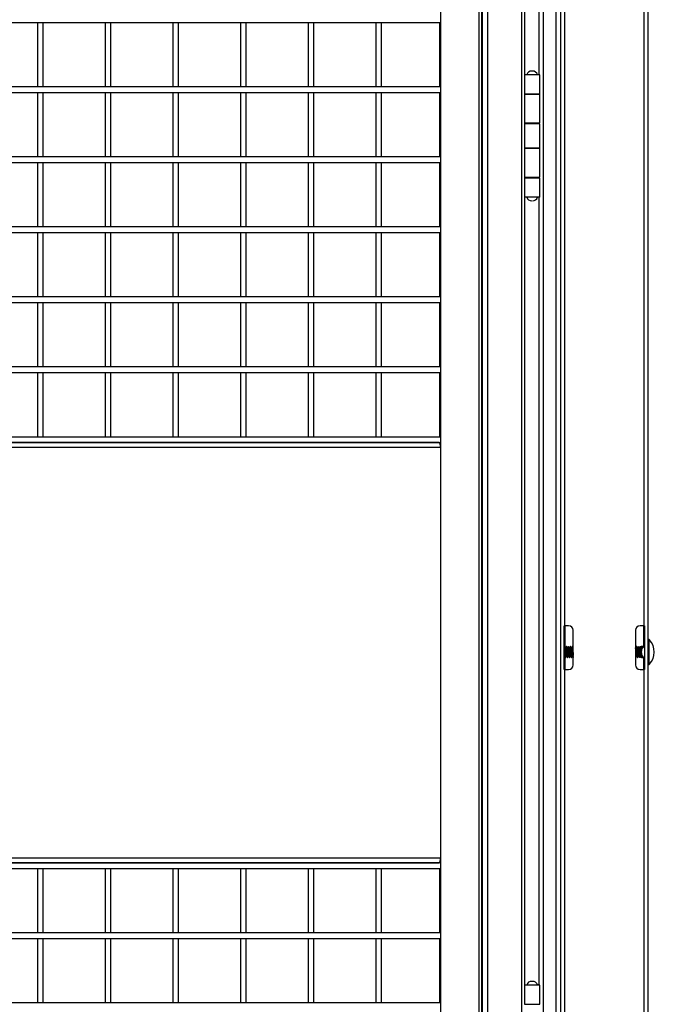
# Model space of a CAD drawing. Header units: inches. Extents: x 0.2 to 10.8, y 0.2 to 8.2.
# Tile 6 of 55: x 4.4 to 5.2, y 3.2 to 4.4. Entities that reach past the tile are written whole.
import ezdxf

# ---------------------------------------------------------------- set-up
doc = ezdxf.new("R2010")
doc.units = ezdxf.units.IN
doc.header["$MEASUREMENT"] = 0

msp = doc.modelspace()

# ---------------------------------------------------------------- linework, layer by layer
for p, q in [((5.15855, 2.01773), (5.15855, 5.98127)), ((5.05438, 5.58521), (5.05438, 2.01773)), ((4.96762, 2.23127), (4.96762, 5.48127)), ((5.00787, 5.48127), (5.00787, 2.23127)), ((5.03386, 2.23127), (5.03386, 5.48127)), ((5.04886, 5.48127), (5.04886, 2.23127)), ((4.9115, 5.42919), (4.9115, 2.28256)), ((4.95718, 5.42919), (4.95718, 2.28256)), ((4.96073, 2.28256), (4.96073, 5.42919)), ((4.96124, 5.42919), (4.96124, 2.28256)), ((5.01173, 4.29325), (5.01173, 5.06408)), ((5.02834, 5.06408), (5.02834, 4.29325)), ((5.05938, 3.63752), (5.05938, 4.83544)), ((5.15355, 4.83544), (5.15355, 3.63752)), ((3.73428, 4.35548), (4.91073, 4.35548)), ((4.43198, 4.35548), (4.43198, 4.27881)), ((4.43864, 4.27881), (4.43864, 4.35548)), ((4.51247, 4.35548), (4.51247, 4.27881)), ((4.51914, 4.27881), (4.51914, 4.35548)), ((4.59297, 4.35548), (4.59297, 4.27881)), ((4.59963, 4.27881), (4.59963, 4.35548)), ((4.67346, 4.35548), (4.67346, 4.27881)), ((4.68013, 4.27881), (4.68013, 4.35548)), ((4.75395, 4.35548), (4.75395, 4.27881)), ((4.76062, 4.27881), (4.76062, 4.35548)), ((4.83445, 4.35548), (4.83445, 4.27881)), ((4.84111, 4.27881), (4.84111, 4.35548)), ((4.91073, 4.2788), (4.91073, 4.3555)), ((5.01157, 4.29325), (5.01157, 4.27033)), ((5.02949, 4.29325), (5.01157, 4.29325)), ((5.01402, 4.2935), (5.02704, 4.2935)), ((5.01533, 4.2935), (5.01533, 4.29325)), ((5.02573, 4.29325), (5.02573, 4.2935)), ((5.0268, 4.29325), (5.0268, 4.2935)), ((5.02693, 4.29377), (5.02834, 4.29377)), ((5.02949, 4.27033), (5.02949, 4.29325)), ((4.91073, 4.27881), (3.73428, 4.27881)), ((3.73428, 4.27215), (4.91073, 4.27215)), ((4.43198, 4.27215), (4.43198, 4.19548)), ((4.43864, 4.19548), (4.43864, 4.27215)), ((4.51247, 4.27215), (4.51247, 4.19548)), ((4.51914, 4.19548), (4.51914, 4.27215)), ((4.59297, 4.27215), (4.59297, 4.19548)), ((4.59963, 4.19548), (4.59963, 4.27215)), ((4.67346, 4.27215), (4.67346, 4.19548)), ((4.68013, 4.19548), (4.68013, 4.27215)), ((4.75395, 4.27215), (4.75395, 4.19548)), ((4.76062, 4.19548), (4.76062, 4.27215)), ((4.83445, 4.27215), (4.83445, 4.19548)), ((4.84111, 4.19548), (4.84111, 4.27215)), ((4.91073, 4.19546), (4.91073, 4.27216)), ((5.01157, 4.27033), (5.01157, 4.23596)), ((5.01157, 4.27033), (5.02949, 4.27033)), ((5.02949, 4.27033), (5.01157, 4.27033)), ((5.02949, 4.23596), (5.02949, 4.27033)), ((5.01157, 4.23596), (5.02949, 4.23596)), ((5.01157, 4.23492), (5.01157, 4.20575)), ((5.02949, 4.23492), (5.01157, 4.23492)), ((5.01173, 4.23492), (5.01173, 4.23596)), ((5.01426, 4.23596), (5.01426, 4.23492)), ((5.01533, 4.23596), (5.01533, 4.23492)), ((5.02573, 4.23492), (5.02573, 4.23596)), ((5.0268, 4.23492), (5.0268, 4.23596)), ((5.02834, 4.23596), (5.02834, 4.23492)), ((5.02949, 4.20575), (5.02949, 4.23492)), ((4.91073, 4.19548), (3.73428, 4.19548)), ((5.01157, 4.20575), (5.01157, 4.17137)), ((5.01157, 4.20575), (5.02949, 4.20575)), ((5.02949, 4.20575), (5.01157, 4.20575)), ((5.02949, 4.17137), (5.02949, 4.20575)), ((3.73428, 4.18881), (4.91073, 4.18881)), ((4.43198, 4.18881), (4.43198, 4.11215)), ((4.43864, 4.11215), (4.43864, 4.18881)), ((4.51247, 4.18881), (4.51247, 4.11215)), ((4.51914, 4.11215), (4.51914, 4.18881)), ((4.59297, 4.18881), (4.59297, 4.11215)), ((4.59963, 4.11215), (4.59963, 4.18881)), ((4.67346, 4.18881), (4.67346, 4.11215)), ((4.68013, 4.11215), (4.68013, 4.18881)), ((4.75395, 4.18881), (4.75395, 4.11215)), ((4.76062, 4.11215), (4.76062, 4.18881)), ((4.83445, 4.18881), (4.83445, 4.11215)), ((4.84111, 4.11215), (4.84111, 4.18881)), ((4.91073, 4.11213), (4.91073, 4.18883)), ((5.01157, 4.17137), (5.02949, 4.17137)), ((5.01157, 4.17033), (5.01157, 4.14742)), ((5.02949, 4.17033), (5.01157, 4.17033)), ((5.01173, 4.17033), (5.01173, 4.17137)), ((5.01426, 4.17137), (5.01426, 4.17033)), ((5.01533, 4.17137), (5.01533, 4.17033)), ((5.02573, 4.17033), (5.02573, 4.17137)), ((5.0268, 4.17033), (5.0268, 4.17137)), ((5.02834, 4.17137), (5.02834, 4.17033)), ((5.02949, 4.14742), (5.02949, 4.17033)), ((5.02949, 4.14742), (5.01157, 4.14742)), ((5.01173, 3.20992), (5.01173, 4.14742)), ((5.02834, 4.14742), (5.02834, 3.6219)), ((4.91073, 4.11215), (3.73428, 4.11215)), ((3.73428, 4.10548), (4.91073, 4.10548)), ((4.43198, 4.10548), (4.43198, 4.02881)), ((4.43864, 4.02881), (4.43864, 4.10548)), ((4.51247, 4.10548), (4.51247, 4.02881)), ((4.51914, 4.02881), (4.51914, 4.10548)), ((4.59297, 4.10548), (4.59297, 4.02881)), ((4.59963, 4.02881), (4.59963, 4.10548)), ((4.67346, 4.10548), (4.67346, 4.02881)), ((4.68013, 4.02881), (4.68013, 4.10548)), ((4.75395, 4.10548), (4.75395, 4.02881)), ((4.76062, 4.02881), (4.76062, 4.10548)), ((4.83445, 4.10548), (4.83445, 4.02881)), ((4.84111, 4.02881), (4.84111, 4.10548)), ((4.91073, 4.0288), (4.91073, 4.1055)), ((4.91073, 4.02881), (3.73428, 4.02881)), ((3.73428, 4.02215), (4.91073, 4.02215)), ((4.43198, 4.02215), (4.43198, 3.94548)), ((4.43864, 3.94548), (4.43864, 4.02215)), ((4.51247, 4.02215), (4.51247, 3.94548)), ((4.51914, 3.94548), (4.51914, 4.02215)), ((4.59297, 4.02215), (4.59297, 3.94548)), ((4.59963, 3.94548), (4.59963, 4.02215)), ((4.67346, 4.02215), (4.67346, 3.94548)), ((4.68013, 3.94548), (4.68013, 4.02215)), ((4.75395, 4.02215), (4.75395, 3.94548)), ((4.76062, 3.94548), (4.76062, 4.02215)), ((4.83445, 4.02215), (4.83445, 3.94548)), ((4.84111, 3.94548), (4.84111, 4.02215)), ((4.91073, 3.94546), (4.91073, 4.02216)), ((4.91073, 3.94548), (3.73428, 3.94548)), ((3.73428, 3.93881), (4.91073, 3.93881)), ((4.43198, 3.93881), (4.43198, 3.86215)), ((4.43864, 3.86215), (4.43864, 3.93881)), ((4.51247, 3.93881), (4.51247, 3.86215)), ((4.51914, 3.86215), (4.51914, 3.93881)), ((4.59297, 3.93881), (4.59297, 3.86215)), ((4.59963, 3.86215), (4.59963, 3.93881)), ((4.67346, 3.93881), (4.67346, 3.86215)), ((4.68013, 3.86215), (4.68013, 3.93881)), ((4.75395, 3.93881), (4.75395, 3.86215)), ((4.76062, 3.86215), (4.76062, 3.93881)), ((4.83445, 3.93881), (4.83445, 3.86215)), ((4.84111, 3.86215), (4.84111, 3.93881)), ((4.91073, 3.86213), (4.91073, 3.93883)), ((4.91073, 3.86215), (3.73428, 3.86215)), ((3.73428, 3.85548), (4.91073, 3.85548)), ((4.91008, 3.85548), (3.73428, 3.85548)), ((4.91073, 3.85487), (4.91073, 3.8555)), ((3.73428, 3.84996), (4.9115, 3.84996)), ((4.9115, 3.84996), (4.9115, 3.361)), ((5.05855, 3.63752), (5.05938, 3.63752)), ((5.05855, 3.58544), (5.05855, 3.63752)), ((5.06397, 3.63752), (5.05938, 3.63752)), ((5.05938, 3.63752), (5.05938, 3.61267)), ((5.15355, 3.63752), (5.14897, 3.63752)), ((5.15355, 3.63752), (5.15438, 3.63752)), ((5.15355, 3.61294), (5.15355, 3.63752)), ((5.15438, 3.63752), (5.15438, 3.58544)), ((5.02834, 3.6219), (5.02834, 3.59065)), ((5.06938, 3.59085), (5.06938, 3.6321)), ((5.14355, 3.6321), (5.14355, 3.59085)), ((5.15981, 3.59151), (5.15981, 3.62103)), ((5.05898, 3.61275), (5.05855, 3.61201)), ((5.0593, 3.61278), (5.05901, 3.61278)), ((5.06046, 3.61128), (5.06019, 3.61128)), ((5.06162, 3.61278), (5.06133, 3.61278)), ((5.06278, 3.61128), (5.06251, 3.61128)), ((5.06393, 3.61278), (5.06364, 3.61278)), ((5.06509, 3.61128), (5.06482, 3.61128)), ((5.06625, 3.61278), (5.06596, 3.61278)), ((5.06741, 3.61128), (5.06714, 3.61128)), ((5.06856, 3.61278), (5.06827, 3.61278)), ((5.14379, 3.61128), (5.14355, 3.61128)), ((5.14495, 3.61278), (5.14466, 3.61278)), ((5.14611, 3.61128), (5.14584, 3.61128)), ((5.14727, 3.61278), (5.14698, 3.61278)), ((5.14842, 3.61128), (5.14816, 3.61128)), ((5.14958, 3.61278), (5.14929, 3.61278)), ((5.14973, 3.61278), (5.14966, 3.61265)), ((5.14973, 3.61226), (5.14973, 3.61278)), ((5.14973, 3.60868), (5.14973, 3.61226)), ((5.15076, 3.61294), (5.15076, 3.60819)), ((5.15325, 3.61294), (5.15438, 3.61294)), ((5.05901, 3.60126), (5.05928, 3.60126)), ((5.05938, 3.60109), (5.05938, 3.58544)), ((5.06017, 3.59976), (5.06046, 3.59976)), ((5.06133, 3.60126), (5.0616, 3.60126)), ((5.06249, 3.59976), (5.06278, 3.59976)), ((5.06364, 3.60126), (5.06391, 3.60126)), ((5.0648, 3.59976), (5.06509, 3.59976)), ((5.06596, 3.60126), (5.06623, 3.60126)), ((5.06712, 3.59976), (5.06741, 3.59976)), ((5.06827, 3.60126), (5.06854, 3.60126)), ((5.14355, 3.59976), (5.14379, 3.59976)), ((5.14466, 3.60126), (5.14493, 3.60126)), ((5.14582, 3.59976), (5.14611, 3.59976)), ((5.14698, 3.60126), (5.14725, 3.60126)), ((5.14813, 3.59976), (5.14842, 3.59976)), ((5.14973, 3.60868), (5.14886, 3.60812)), ((5.14886, 3.60437), (5.14886, 3.60812)), ((5.14908, 3.60089), (5.14973, 3.59976)), ((5.14973, 3.59976), (5.14973, 3.60868)), ((5.15076, 3.60435), (5.15076, 3.5996)), ((5.15438, 3.5996), (5.15325, 3.5996)), ((5.15355, 3.58544), (5.15355, 3.5996)), ((5.02834, 3.59065), (5.02834, 3.20992)), ((5.05938, 3.58544), (5.05855, 3.58544)), ((5.05938, 2.38752), (5.05938, 3.58544)), ((5.05938, 3.58544), (5.06397, 3.58544)), ((5.14897, 3.58544), (5.15355, 3.58544)), ((5.15355, 3.58544), (5.15355, 2.38752)), ((5.15438, 3.58544), (5.15355, 3.58544)), ((4.9115, 3.361), (3.73428, 3.361)), ((4.91073, 3.35548), (3.73428, 3.35548)), ((3.73428, 3.35548), (4.91008, 3.35548)), ((4.91073, 3.35546), (4.91073, 3.35609)), ((3.73428, 3.34881), (4.91073, 3.34881)), ((4.43198, 3.34881), (4.43198, 3.27215)), ((4.43864, 3.27215), (4.43864, 3.34881)), ((4.51247, 3.34881), (4.51247, 3.27215)), ((4.51914, 3.27215), (4.51914, 3.34881)), ((4.59297, 3.34881), (4.59297, 3.27215)), ((4.59963, 3.27215), (4.59963, 3.34881)), ((4.67346, 3.34881), (4.67346, 3.27215)), ((4.68013, 3.27215), (4.68013, 3.34881)), ((4.75395, 3.34881), (4.75395, 3.27215)), ((4.76062, 3.27215), (4.76062, 3.34881)), ((4.83445, 3.34881), (4.83445, 3.27215)), ((4.84111, 3.27215), (4.84111, 3.34881)), ((4.91073, 3.27213), (4.91073, 3.34883)), ((4.91073, 3.27215), (3.73428, 3.27215)), ((3.73428, 3.26548), (4.91073, 3.26548)), ((4.43198, 3.26548), (4.43198, 3.18881)), ((4.43864, 3.18881), (4.43864, 3.26548)), ((4.51247, 3.26548), (4.51247, 3.18881)), ((4.51914, 3.18881), (4.51914, 3.26548)), ((4.59297, 3.26548), (4.59297, 3.18881)), ((4.59963, 3.18881), (4.59963, 3.26548)), ((4.67346, 3.26548), (4.67346, 3.18881)), ((4.68013, 3.18881), (4.68013, 3.26548)), ((4.75395, 3.26548), (4.75395, 3.18881)), ((4.76062, 3.18881), (4.76062, 3.26548)), ((4.83445, 3.26548), (4.83445, 3.18881)), ((4.84111, 3.18881), (4.84111, 3.26548)), ((4.91073, 3.1888), (4.91073, 3.2655)), ((5.01157, 3.20992), (5.01157, 3.187)), ((5.02949, 3.20992), (5.01157, 3.20992)), ((5.01402, 3.21017), (5.02704, 3.21017)), ((5.01533, 3.21017), (5.01533, 3.20992)), ((5.02573, 3.20992), (5.02573, 3.21017)), ((5.0268, 3.20992), (5.0268, 3.21017)), ((5.02693, 3.21044), (5.02834, 3.21044)), ((5.02949, 3.187), (5.02949, 3.20992)), ((4.91073, 3.18881), (3.73428, 3.18881)), ((5.01157, 3.187), (5.02949, 3.187))]:
    msp.add_line(p, q)
at = {"flags": 128}
for points in [[(4.9115, 3.84996), (4.91148, 3.85104), (4.9114, 3.85207), (4.91126, 3.85303), (4.91109, 3.85386), (4.91087, 3.85455), (4.91062, 3.85506), (4.91035, 3.85537), (4.91008, 3.85548)], [(4.91008, 3.35548), (4.91035, 3.35558), (4.91062, 3.3559), (4.91087, 3.35641), (4.91109, 3.3571), (4.91126, 3.35793), (4.9114, 3.35889), (4.91148, 3.35992), (4.9115, 3.361)]]:
    msp.add_lwpolyline(points, dxfattribs=at)
for centre, radius, start, end in [((5.02001, 4.29128), 0.00639, 90, 159.64898), ((5.02105, 4.29128), 0.00639, 20.35102, 90), ((5.02001, 4.14964), 0.00639, 200.35102, 270), ((5.02105, 4.14964), 0.00639, 270, 339.64898), ((5.06397, 3.6321), 0.00542, 0, 90), ((5.14897, 3.6321), 0.00542, 90, 180), ((5.15928, 3.62052), 0.000733, 44.76533, 180), ((5.14492, 3.60627), 0.02096, 315.23467, 44.76533), ((5.14973, 3.61424), 0.00146, 270, 296.66722), ((5.14973, 3.5983), 0.00146, 63.302, 90), ((5.06397, 3.59085), 0.00542, 270, 0), ((5.14897, 3.59085), 0.00542, 180, 270), ((5.15928, 3.59202), 0.000733, 180, 315.23467), ((5.02001, 3.20794), 0.00639, 90, 159.64898), ((5.02105, 3.20794), 0.00639, 20.35102, 90)]:
    msp.add_arc(centre, radius, start, end)
for points, knots in [([(5.0209, 4.29767), (5.0211, 4.29767), (5.0211, 4.29767), (5.0207, 4.29767), (5.02037, 4.29767), (5.02016, 4.29767)], [0, 0, 0, 0, 0.5, 0.5, 1, 1, 1, 1]), ([(5.05898, 3.61275), (5.05899, 3.61276), (5.05904, 3.61283), (5.05913, 3.61254), (5.05926, 3.61149), (5.05939, 3.60983), (5.0595, 3.60778), (5.05964, 3.60555), (5.05976, 3.6034), (5.05988, 3.60158), (5.06001, 3.60029), (5.06011, 3.5998), (5.06016, 3.59977), (5.06017, 3.59976)], [0, 0, 0, 0, 0.0295866, 0.1310124, 0.2353293, 0.3397155, 0.4440516, 0.5483754, 0.6527597, 0.7571059, 0.8614308, 0.965812, 1, 1, 1, 1]), ([(5.06021, 3.61124), (5.06007, 3.61149), (5.05978, 3.612), (5.05948, 3.6125), (5.05934, 3.61275)], [0, 0, 0, 0, 0.4997474, 1, 1, 1, 1]), ([(5.05934, 3.61268), (5.05937, 3.61262), (5.05943, 3.61249), (5.05955, 3.61147), (5.05968, 3.60984), (5.05979, 3.60777), (5.05993, 3.60555), (5.06005, 3.6034), (5.06017, 3.60158), (5.0603, 3.60028), (5.0604, 3.59984), (5.06046, 3.59972), (5.06048, 3.59982), (5.0605, 3.59986)], [0, 0, 0, 0, 0.0736896, 0.1811988, 0.2887794, 0.3963084, 0.5038248, 0.6114035, 0.7189429, 0.8264603, 0.9340358, 0.96927, 1, 1, 1, 1]), ([(5.06137, 3.60136), (5.06136, 3.60132), (5.06131, 3.60116), (5.06122, 3.60145), (5.06108, 3.60222), (5.06096, 3.60349), (5.06084, 3.60507), (5.06071, 3.60678), (5.06058, 3.60843), (5.06047, 3.60985), (5.06034, 3.61083), (5.06024, 3.6113), (5.06019, 3.61123), (5.06017, 3.61121)], [0, 0, 0, 0, 0.029972, 0.1337242, 0.2374646, 0.3413123, 0.4450819, 0.5488267, 0.6526708, 0.7564563, 0.8602021, 0.9640406, 1, 1, 1, 1]), ([(5.06158, 3.60136), (5.06156, 3.60137), (5.06151, 3.6014), (5.0614, 3.60203), (5.06127, 3.60318), (5.06116, 3.6047), (5.06103, 3.6064), (5.0609, 3.60808), (5.06079, 3.60956), (5.06066, 3.61066), (5.06053, 3.6113), (5.06045, 3.61125), (5.06041, 3.61123)], [0, 0, 0, 0, 0.0383372, 0.147075, 0.2546996, 0.3588284, 0.467319, 0.5753483, 0.6793806, 0.7875579, 0.8959275, 1, 1, 1, 1]), ([(5.0613, 3.61275), (5.06115, 3.6125), (5.06087, 3.61201), (5.06058, 3.61152), (5.06044, 3.61128)], [0, 0, 0, 0, 0.5122259, 1, 1, 1, 1]), ([(5.0613, 3.61275), (5.06131, 3.61276), (5.06136, 3.61283), (5.06145, 3.61254), (5.06158, 3.61149), (5.0617, 3.60983), (5.06182, 3.60778), (5.06195, 3.60555), (5.06208, 3.6034), (5.06219, 3.60158), (5.06232, 3.60029), (5.06242, 3.5998), (5.06247, 3.59977), (5.06249, 3.59976)], [0, 0, 0, 0, 0.0283463, 0.1299017, 0.2343519, 0.3388716, 0.443341, 0.5477982, 0.6523159, 0.7567955, 0.8612537, 0.9657683, 1, 1, 1, 1]), ([(5.06253, 3.61124), (5.06238, 3.61149), (5.06209, 3.612), (5.0618, 3.6125), (5.06165, 3.61275)], [0, 0, 0, 0, 0.4997403, 1, 1, 1, 1]), ([(5.06165, 3.61268), (5.06168, 3.61263), (5.06175, 3.61249), (5.06187, 3.61147), (5.06199, 3.60984), (5.06211, 3.60777), (5.06224, 3.60555), (5.06237, 3.6034), (5.06248, 3.60158), (5.06261, 3.60028), (5.06271, 3.59984), (5.06277, 3.59972), (5.0628, 3.59982), (5.06281, 3.59986)], [0, 0, 0, 0, 0.0739063, 0.1814139, 0.288993, 0.3965204, 0.5040352, 0.6116123, 0.7191501, 0.8266659, 0.9342398, 0.9694736, 1, 1, 1, 1]), ([(5.06364, 3.60134), (5.06362, 3.60132), (5.06357, 3.60128), (5.06346, 3.60184), (5.06332, 3.6029), (5.06321, 3.60437), (5.06308, 3.60605), (5.06295, 3.60775), (5.06284, 3.6093), (5.06271, 3.61046), (5.0626, 3.61112), (5.06255, 3.61116), (5.06253, 3.61117)], [0, 0, 0, 0, 0.05825661, 0.17010514, 0.28203211, 0.39397045, 0.50581962, 0.61773393, 0.7296813, 0.84153188, 0.95343166, 1, 1, 1, 1]), ([(5.06393, 3.60132), (5.06392, 3.60131), (5.06387, 3.60124), (5.06377, 3.60171), (5.06364, 3.60268), (5.06352, 3.60409), (5.0634, 3.60574), (5.06326, 3.60745), (5.06315, 3.60902), (5.06302, 3.6103), (5.06289, 3.61108), (5.0628, 3.61138), (5.06275, 3.61122), (5.06273, 3.61118)], [0, 0, 0, 0, 0.0343752, 0.138562, 0.2440128, 0.3452553, 0.4489711, 0.5545772, 0.656215, 0.7594009, 0.8650965, 0.9672592, 1, 1, 1, 1]), ([(5.06361, 3.61275), (5.06347, 3.6125), (5.06318, 3.61201), (5.06289, 3.61152), (5.06276, 3.61128)], [0, 0, 0, 0, 0.513131, 1, 1, 1, 1]), ([(5.06361, 3.61275), (5.06362, 3.61276), (5.06367, 3.61283), (5.06376, 3.61254), (5.06389, 3.61149), (5.06402, 3.60983), (5.06413, 3.60778), (5.06427, 3.60555), (5.06439, 3.6034), (5.06451, 3.60158), (5.06464, 3.60029), (5.06474, 3.5998), (5.06479, 3.59977), (5.0648, 3.59976)], [0, 0, 0, 0, 0.0291057, 0.1305818, 0.2349503, 0.3393883, 0.4437761, 0.5481516, 0.6525876, 0.7569855, 0.8613621, 0.965795, 1, 1, 1, 1]), ([(5.06393, 3.61278), (5.06397, 3.61271), (5.06405, 3.61257), (5.06418, 3.61148), (5.06431, 3.60984), (5.06442, 3.60778), (5.06456, 3.60555), (5.06468, 3.6034), (5.06479, 3.60158), (5.06493, 3.60028), (5.06503, 3.59984), (5.06509, 3.59972), (5.06511, 3.59982), (5.06513, 3.59986)], [0, 0, 0, 0, 0.10143778, 0.20576702, 0.31016558, 0.41451402, 0.51885018, 0.62324683, 0.72760537, 0.83194259, 0.93633612, 0.97052819, 1, 1, 1, 1]), ([(5.06484, 3.61124), (5.0647, 3.61149), (5.0644, 3.612), (5.06411, 3.6125), (5.06397, 3.61275)], [0, 0, 0, 0, 0.4997332, 1, 1, 1, 1]), ([(5.06596, 3.60129), (5.06596, 3.60128), (5.06591, 3.60119), (5.06583, 3.60155), (5.06569, 3.60238), (5.06557, 3.60372), (5.06545, 3.60532), (5.06532, 3.60704), (5.0652, 3.60867), (5.06508, 3.61004), (5.06495, 3.61093), (5.06486, 3.61133), (5.06481, 3.61125), (5.0648, 3.61123)], [0, 0, 0, 0, 0.0102541, 0.1179323, 0.2256171, 0.3334023, 0.4410752, 0.5487414, 0.6565258, 0.7642174, 0.8718916, 0.9796734, 1, 1, 1, 1]), ([(5.06593, 3.61275), (5.06578, 3.6125), (5.0655, 3.61201), (5.06521, 3.61152), (5.06507, 3.61128)], [0, 0, 0, 0, 0.5130151, 1, 1, 1, 1]), ([(5.06621, 3.60136), (5.06618, 3.6014), (5.06612, 3.60149), (5.066, 3.60226), (5.06588, 3.60351), (5.06576, 3.60509), (5.06563, 3.6068), (5.0655, 3.60845), (5.06539, 3.60986), (5.06526, 3.61083), (5.06516, 3.6113), (5.0651, 3.61123), (5.06509, 3.61122)], [0, 0, 0, 0, 0.067046, 0.18105, 0.2923469, 0.4019739, 0.5158813, 0.6277498, 0.7369504, 0.8506904, 0.9630668, 1, 1, 1, 1]), ([(5.06593, 3.61275), (5.06594, 3.61276), (5.06599, 3.61283), (5.06608, 3.61254), (5.06621, 3.61149), (5.06633, 3.60983), (5.06645, 3.60778), (5.06658, 3.60555), (5.06671, 3.6034), (5.06682, 3.60158), (5.06695, 3.60029), (5.06705, 3.5998), (5.0671, 3.59977), (5.06712, 3.59976)], [0, 0, 0, 0, 0.0289685, 0.13045888, 0.23484222, 0.33929492, 0.44369748, 0.54808776, 0.65253854, 0.7569512, 0.86134253, 0.9657902, 1, 1, 1, 1]), ([(5.06716, 3.61124), (5.06701, 3.61149), (5.06672, 3.612), (5.06643, 3.6125), (5.06628, 3.61275)], [0, 0, 0, 0, 0.4997269, 1, 1, 1, 1]), ([(5.06628, 3.61268), (5.06631, 3.61263), (5.06638, 3.61249), (5.0665, 3.61147), (5.06662, 3.60984), (5.06674, 3.60777), (5.06687, 3.60555), (5.067, 3.6034), (5.06711, 3.60158), (5.06724, 3.60028), (5.06734, 3.59984), (5.0674, 3.59972), (5.06743, 3.59982), (5.06744, 3.59986)], [0, 0, 0, 0, 0.0742179, 0.181721, 0.2892955, 0.3968183, 0.5043285, 0.6119011, 0.7194343, 0.8269456, 0.934515, 0.9697472, 1, 1, 1, 1]), ([(5.06827, 3.60133), (5.06825, 3.60133), (5.06818, 3.60133), (5.06806, 3.60197), (5.06794, 3.6031), (5.06782, 3.60462), (5.06769, 3.60631), (5.06756, 3.608), (5.06745, 3.6095), (5.06732, 3.61061), (5.0672, 3.61123), (5.06714, 3.61122), (5.06712, 3.61121)], [0, 0, 0, 0, 0.0720523, 0.1796537, 0.2873456, 0.3950149, 0.5026158, 0.6102983, 0.7179795, 0.8255805, 0.9332519, 1, 1, 1, 1]), ([(5.06856, 3.60133), (5.06854, 3.60132), (5.06848, 3.6013), (5.06837, 3.60189), (5.06824, 3.60298), (5.06812, 3.60446), (5.06799, 3.60614), (5.06786, 3.60784), (5.06775, 3.60936), (5.06762, 3.61054), (5.06749, 3.61118), (5.06741, 3.61139), (5.06737, 3.61123), (5.06737, 3.61122)], [0, 0, 0, 0, 0.0586006, 0.1636896, 0.2685921, 0.3694751, 0.4742341, 0.5794405, 0.680417, 0.7847836, 0.8902297, 0.9914319, 1, 1, 1, 1]), ([(5.06824, 3.61275), (5.06809, 3.6125), (5.06781, 3.61201), (5.06752, 3.61152), (5.06739, 3.61128)], [0, 0, 0, 0, 0.5132674, 1, 1, 1, 1]), ([(5.06824, 3.61275), (5.06825, 3.61276), (5.0683, 3.61283), (5.06839, 3.61254), (5.06852, 3.61149), (5.06865, 3.60983), (5.06876, 3.60778), (5.0689, 3.60555), (5.06902, 3.6034), (5.06914, 3.60158), (5.06927, 3.60031), (5.06936, 3.59983), (5.0694, 3.5998), (5.0694, 3.59979)], [0, 0, 0, 0, 0.0306616, 0.1351092, 0.242534, 0.3500303, 0.4574749, 0.5649069, 0.6724012, 0.7798562, 0.8872893, 0.9947803, 1, 1, 1, 1]), ([(5.06856, 3.61278), (5.0686, 3.61271), (5.06868, 3.61257), (5.06881, 3.61148), (5.06894, 3.60984), (5.06905, 3.60777), (5.06919, 3.60556), (5.0693, 3.60362), (5.06936, 3.60268), (5.06938, 3.60231)], [0, 0, 0, 0, 0.1469732, 0.2981358, 0.4493989, 0.6005893, 0.751762, 0.9030223, 1, 1, 1, 1]), ([(5.06938, 3.61139), (5.06927, 3.61159), (5.069, 3.61205), (5.06874, 3.6125), (5.0686, 3.61275)], [0, 0, 0, 0, 0.4437371, 1, 1, 1, 1]), ([(5.14466, 3.60133), (5.14464, 3.60133), (5.14457, 3.60133), (5.14445, 3.60198), (5.14432, 3.60312), (5.14421, 3.60464), (5.14408, 3.60633), (5.14395, 3.60802), (5.14384, 3.60952), (5.14371, 3.61061), (5.14361, 3.61118), (5.14356, 3.61119), (5.14355, 3.61119)], [0, 0, 0, 0, 0.0764051, 0.1883993, 0.3004886, 0.4125517, 0.5245453, 0.6366252, 0.7487008, 0.8606943, 0.972763, 1, 1, 1, 1]), ([(5.14491, 3.60133), (5.14491, 3.60133), (5.14486, 3.6013), (5.14475, 3.60192), (5.14461, 3.60316), (5.14448, 3.60491), (5.14433, 3.60684), (5.14419, 3.60868), (5.14406, 3.6102), (5.14391, 3.61109), (5.14381, 3.61142), (5.14376, 3.61122), (5.14375, 3.6112)], [0, 0, 0, 0, 0.011104, 0.1337749, 0.2560029, 0.3744511, 0.4978477, 0.6186383, 0.738171, 0.861763, 0.980915, 1, 1, 1, 1]), ([(5.14463, 3.61275), (5.14448, 3.6125), (5.1442, 3.61201), (5.14391, 3.61152), (5.14377, 3.61128)], [0, 0, 0, 0, 0.5129717, 1, 1, 1, 1]), ([(5.14463, 3.61275), (5.14464, 3.61276), (5.14469, 3.61283), (5.14478, 3.61254), (5.14491, 3.61149), (5.14504, 3.60983), (5.14515, 3.60778), (5.14528, 3.60555), (5.14541, 3.6034), (5.14552, 3.60158), (5.14566, 3.60029), (5.14576, 3.5998), (5.14581, 3.59977), (5.14582, 3.59976)], [0, 0, 0, 0, 0.0290577, 0.1305388, 0.2349125, 0.3393556, 0.4437486, 0.5481293, 0.6525705, 0.7569735, 0.8613553, 0.9657933, 1, 1, 1, 1]), ([(5.14495, 3.61278), (5.14499, 3.61271), (5.14507, 3.61257), (5.1452, 3.61148), (5.14532, 3.60984), (5.14544, 3.60778), (5.14557, 3.60555), (5.1457, 3.6034), (5.14581, 3.60158), (5.14595, 3.60028), (5.14605, 3.59984), (5.14611, 3.59972), (5.14613, 3.59982), (5.14614, 3.59986)], [0, 0, 0, 0, 0.1013653, 0.2056201, 0.309944, 0.414218, 0.5184796, 0.6228017, 0.7270857, 0.8313484, 0.9356674, 0.969835, 1, 1, 1, 1]), ([(5.14586, 3.61124), (5.14572, 3.61149), (5.14542, 3.61199), (5.14513, 3.6125), (5.14499, 3.61275)], [0, 0, 0, 0, 0.499743, 1, 1, 1, 1]), ([(5.14698, 3.60132), (5.14697, 3.6013), (5.14692, 3.60122), (5.14682, 3.60165), (5.14669, 3.60258), (5.14657, 3.60397), (5.14645, 3.6056), (5.14632, 3.60732), (5.1462, 3.60892), (5.14608, 3.61023), (5.14594, 3.61103), (5.14586, 3.61137), (5.14582, 3.61127), (5.14582, 3.61127)], [0, 0, 0, 0, 0.0275676, 0.1352128, 0.2428937, 0.3506411, 0.4582868, 0.5659508, 0.6737012, 0.7813443, 0.8889897, 0.9967409, 1, 1, 1, 1]), ([(5.14694, 3.61275), (5.1468, 3.6125), (5.14651, 3.612), (5.14621, 3.61149), (5.14607, 3.61124)], [0, 0, 0, 0, 0.500265, 1, 1, 1, 1]), ([(5.14727, 3.60131), (5.14725, 3.60131), (5.14719, 3.6013), (5.1471, 3.60174), (5.14698, 3.60256), (5.14688, 3.60368), (5.14679, 3.60501), (5.14667, 3.60645), (5.14655, 3.60802), (5.14644, 3.60958), (5.14629, 3.61076), (5.14618, 3.61132), (5.14612, 3.61123), (5.14611, 3.61121)], [0, 0, 0, 0, 0.0562683, 0.1480061, 0.2405254, 0.3300289, 0.4191471, 0.5115589, 0.6035035, 0.7212499, 0.8435424, 0.965098, 1, 1, 1, 1]), ([(5.14694, 3.61275), (5.14696, 3.61276), (5.147, 3.61283), (5.14709, 3.61254), (5.14723, 3.61149), (5.14735, 3.60983), (5.14747, 3.60778), (5.1476, 3.60555), (5.14772, 3.6034), (5.14784, 3.60158), (5.14797, 3.60029), (5.14807, 3.5998), (5.14812, 3.59977), (5.14813, 3.59976)], [0, 0, 0, 0, 0.0295825, 0.1310087, 0.235326, 0.3397127, 0.4440492, 0.5483735, 0.6527582, 0.7571049, 0.8614302, 0.9658118, 1, 1, 1, 1]), ([(5.14818, 3.61124), (5.14803, 3.61149), (5.14774, 3.61199), (5.14745, 3.6125), (5.1473, 3.61275)], [0, 0, 0, 0, 0.4997471, 1, 1, 1, 1]), ([(5.1473, 3.61268), (5.14733, 3.61262), (5.1474, 3.61249), (5.14752, 3.61147), (5.14764, 3.60984), (5.14776, 3.60777), (5.14789, 3.60555), (5.14801, 3.6034), (5.14813, 3.60158), (5.14826, 3.60028), (5.14836, 3.59984), (5.14842, 3.59972), (5.14845, 3.59982), (5.14846, 3.59986)], [0, 0, 0, 0, 0.07345793, 0.18096132, 0.28853615, 0.39605933, 0.50356987, 0.61114272, 0.71867631, 0.82618793, 0.93375757, 0.96898992, 1, 1, 1, 1]), ([(5.14886, 3.60437), (5.14885, 3.60455), (5.14879, 3.60526), (5.14869, 3.6066), (5.14856, 3.60827), (5.14845, 3.60972), (5.14832, 3.61075), (5.14821, 3.61127), (5.14815, 3.61122), (5.14814, 3.61121)], [0, 0, 0, 0, 0.0592028, 0.2318801, 0.4045712, 0.5772022, 0.7497394, 0.9224179, 1, 1, 1, 1]), ([(5.14926, 3.61275), (5.14911, 3.6125), (5.14882, 3.612), (5.14853, 3.61149), (5.14838, 3.61124)], [0, 0, 0, 0, 0.5002579, 1, 1, 1, 1]), ([(5.14886, 3.60812), (5.14883, 3.60851), (5.14877, 3.6093), (5.14867, 3.61028), (5.14856, 3.61098), (5.14846, 3.61132), (5.14841, 3.61124), (5.14838, 3.61121)], [0, 0, 0, 0, 0.1974353, 0.4014494, 0.6236245, 0.841119, 1, 1, 1, 1]), ([(5.14926, 3.61275), (5.14927, 3.61276), (5.14932, 3.61283), (5.14941, 3.61254), (5.14954, 3.61149), (5.14965, 3.61008), (5.14971, 3.60905), (5.14973, 3.60868)], [0, 0, 0, 0, 0.0713839, 0.3270807, 0.590066, 0.8532261, 1, 1, 1, 1]), ([(5.15076, 3.61294), (5.15067, 3.61294), (5.15058, 3.61294), (5.15044, 3.61294), (5.15039, 3.61294), (5.15039, 3.61294)], [0, 0, 0, 0, 0.5, 0.5, 1, 1, 1, 1]), ([(5.15076, 3.60819), (5.151, 3.60906), (5.15137, 3.60988), (5.15224, 3.61145), (5.15273, 3.6122), (5.15325, 3.61294)], [0, 0, 0, 0, 0.5, 0.5, 1, 1, 1, 1]), ([(5.15325, 3.61294), (5.15273, 3.61294), (5.15224, 3.61294), (5.15138, 3.61294), (5.151, 3.61294), (5.15076, 3.61294)], [0, 0, 0, 0, 0.5, 0.5, 1, 1, 1, 1]), ([(5.0593, 3.60129), (5.0593, 3.60128), (5.05926, 3.60119), (5.05917, 3.60156), (5.05904, 3.6024), (5.05892, 3.60373), (5.0588, 3.60533), (5.05867, 3.60702), (5.05859, 3.60804), (5.05855, 3.60852)], [0, 0, 0, 0, 0.0169164, 0.1816456, 0.3506768, 0.5143224, 0.6780869, 0.8471243, 1, 1, 1, 1]), ([(5.05902, 3.60133), (5.059, 3.60131), (5.05895, 3.60125), (5.05885, 3.60172), (5.05871, 3.60271), (5.05862, 3.60381), (5.05857, 3.60457), (5.05855, 3.60477)], [0, 0, 0, 0, 0.097839, 0.3656413, 0.6335778, 0.9016236, 1, 1, 1, 1]), ([(5.05855, 3.60043), (5.05857, 3.60047), (5.05873, 3.60075), (5.0589, 3.60102), (5.05904, 3.60126)], [0, 0, 0, 0, 0.1377466, 1, 1, 1, 1]), ([(5.05926, 3.6013), (5.05941, 3.60105), (5.0597, 3.60054), (5.05999, 3.60004), (5.06014, 3.59979)], [0, 0, 0, 0, 0.4997395, 1, 1, 1, 1]), ([(5.06049, 3.59979), (5.06064, 3.60004), (5.06093, 3.60053), (5.06121, 3.60102), (5.06135, 3.60126)], [0, 0, 0, 0, 0.5130039, 1, 1, 1, 1]), ([(5.06158, 3.6013), (5.06172, 3.60105), (5.06202, 3.60054), (5.06231, 3.60004), (5.06245, 3.59979)], [0, 0, 0, 0, 0.4997255, 1, 1, 1, 1]), ([(5.06281, 3.59979), (5.06295, 3.60004), (5.06324, 3.60053), (5.06353, 3.60102), (5.06366, 3.60126)], [0, 0, 0, 0, 0.5129584, 1, 1, 1, 1]), ([(5.06389, 3.6013), (5.06404, 3.60105), (5.06433, 3.60055), (5.06462, 3.60004), (5.06477, 3.59979)], [0, 0, 0, 0, 0.4997044, 1, 1, 1, 1]), ([(5.06512, 3.59979), (5.06527, 3.60004), (5.06555, 3.60053), (5.06584, 3.60102), (5.06598, 3.60126)], [0, 0, 0, 0, 0.5129332, 1, 1, 1, 1]), ([(5.06621, 3.6013), (5.06635, 3.60105), (5.06665, 3.60055), (5.06694, 3.60004), (5.06708, 3.59979)], [0, 0, 0, 0, 0.499737, 1, 1, 1, 1]), ([(5.06744, 3.59979), (5.06758, 3.60004), (5.06787, 3.60053), (5.06816, 3.60102), (5.06829, 3.60126)], [0, 0, 0, 0, 0.5129268, 1, 1, 1, 1]), ([(5.06852, 3.6013), (5.06867, 3.60105), (5.06896, 3.60055), (5.06924, 3.60006), (5.06938, 3.59981)], [0, 0, 0, 0, 0.5079208, 1, 1, 1, 1]), ([(5.14355, 3.60118), (5.14358, 3.6009), (5.14365, 3.60016), (5.14373, 3.59984), (5.14379, 3.59972), (5.14382, 3.59982), (5.14383, 3.59986)], [0, 0, 0, 0, 0.2749237, 0.7233435, 0.8702147, 1, 1, 1, 1]), ([(5.14383, 3.59979), (5.14397, 3.60004), (5.14426, 3.60053), (5.14454, 3.60102), (5.14468, 3.60126)], [0, 0, 0, 0, 0.5133098, 1, 1, 1, 1]), ([(5.14491, 3.6013), (5.14506, 3.60105), (5.14535, 3.60055), (5.14564, 3.60004), (5.14579, 3.59979)], [0, 0, 0, 0, 0.4997471, 1, 1, 1, 1]), ([(5.14614, 3.59979), (5.14629, 3.60004), (5.14658, 3.60055), (5.14687, 3.60105), (5.14702, 3.6013)], [0, 0, 0, 0, 0.500255, 1, 1, 1, 1]), ([(5.14723, 3.6013), (5.14737, 3.60105), (5.14766, 3.60054), (5.14796, 3.60004), (5.1481, 3.59979)], [0, 0, 0, 0, 0.4997396, 1, 1, 1, 1]), ([(5.14846, 3.59979), (5.1486, 3.60004), (5.14881, 3.6004), (5.14902, 3.60076), (5.14909, 3.60087)], [0, 0, 0, 0, 0.6982632, 1, 1, 1, 1]), ([(5.14908, 3.60089), (5.14906, 3.60092), (5.14904, 3.60102), (5.14902, 3.60128), (5.14901, 3.60139), (5.14899, 3.60163), (5.14898, 3.60177), (5.14896, 3.60207), (5.14895, 3.60224), (5.14893, 3.60261), (5.14892, 3.6028), (5.1489, 3.60342), (5.14888, 3.60388), (5.14886, 3.60437)], [0, 0, 0, 0, 0.25, 0.25, 0.375, 0.375, 0.5, 0.5, 0.625, 0.625, 0.75, 0.75, 1, 1, 1, 1]), ([(5.15076, 3.60819), (5.15067, 3.60788), (5.15058, 3.60756), (5.15044, 3.60693), (5.15039, 3.60661), (5.15038, 3.60594), (5.15044, 3.60562), (5.15058, 3.60498), (5.15067, 3.60467), (5.15076, 3.60435)], [0, 0, 0, 0, 0.25, 0.25, 0.5, 0.5, 0.75, 0.75, 1, 1, 1, 1]), ([(5.15325, 3.5996), (5.15273, 3.60034), (5.15224, 3.60109), (5.15138, 3.60266), (5.151, 3.60347), (5.15076, 3.60435)], [0, 0, 0, 0, 0.5, 0.5, 1, 1, 1, 1]), ([(5.15076, 3.5996), (5.151, 3.5996), (5.15137, 3.5996), (5.15224, 3.5996), (5.15273, 3.5996), (5.15325, 3.5996)], [0, 0, 0, 0, 0.5, 0.5, 1, 1, 1, 1]), ([(5.0209, 3.21433), (5.0211, 3.21433), (5.0211, 3.21433), (5.0207, 3.21433), (5.02037, 3.21433), (5.02016, 3.21433)], [0, 0, 0, 0, 0.5, 0.5, 1, 1, 1, 1])]:
    msp.add_open_spline(points, degree=3, knots=knots)
msp.add_open_spline([(5.14958, 3.61278), (5.14962, 3.61278), (5.14968, 3.61261), (5.14973, 3.61226)], degree=3)

doc.saveas('drawing.dxf')
